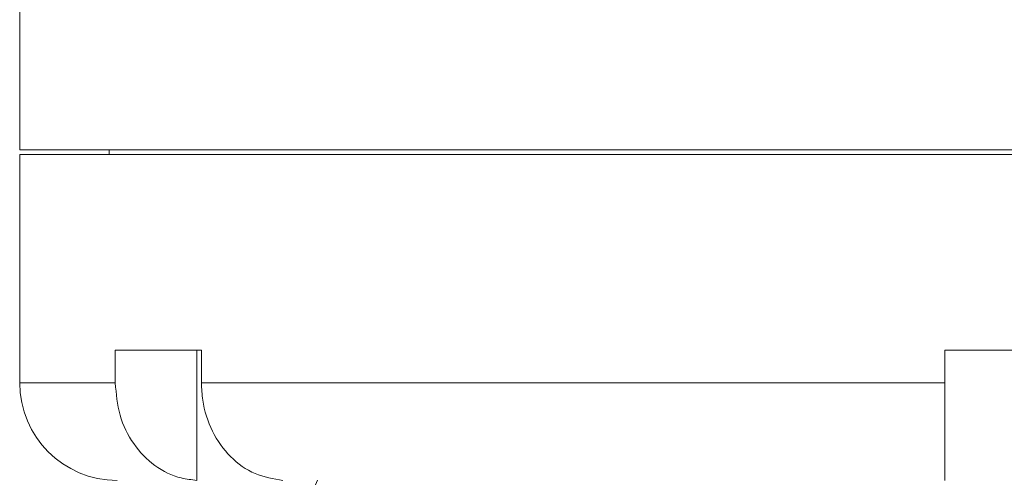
# Model space of a CAD drawing. Header units: inches. Extents: x -4.1 to 22.6, y -10.2 to 17.8.
# Tile 115 of 142: x 18 to 19.9, y 0.3 to 1.2. Entities that reach past the tile are written whole.
import ezdxf

# ---------------------------------------------------------------- set-up
doc = ezdxf.new("R2010")
doc.units = ezdxf.units.IN
doc.header["$MEASUREMENT"] = 0

msp = doc.modelspace()

# ---------------------------------------------------------------- linework, layer by layer
at = {"color": 7, "linetype": 'Continuous', "lineweight": 15}
for p, q in [((18.0287, 3.2069), (18.0287, 0.9259)), ((18.0287, 0.9259), (21.9037, 0.9259)), ((18.2002, 0.9259), (18.2002, 0.9169)), ((18.0287, 0.9169), (18.0287, 0.4789)), ((18.0287, 0.9169), (21.9037, 0.9169)), ((18.3768, 0.5419), (18.2118, 0.5419)), ((18.2118, 0.5419), (18.2118, 0.4789)), ((18.3681, 0.5419), (18.3681, 0.292)), ((18.3768, 0.5419), (18.3768, 0.4789)), ((20.1312, 0.5419), (19.8012, 0.5419)), ((19.8012, 0.5419), (19.8012, 0.4789)), ((18.3768, 0.4789), (19.8012, 0.4789)), ((18.5952, 0.2831), (18.5994, 0.2921))]:
    msp.add_line(p, q, dxfattribs=at)
at = {"color": 8, "linetype": 'Continuous', "lineweight": 15}
msp.add_line((18.0287, 0.4789), (18.2118, 0.4789), dxfattribs=at)
at = {"color": 7, "linetype": 'Continuous', "lineweight": 15}
msp.add_arc((18.2157, 0.4789), 0.187, 180, 270, dxfattribs=at)
for points, knots in [([(18.2118, 0.4789), (18.2136, 0.4579), (18.2172, 0.416), (18.2451, 0.3601), (18.2861, 0.3178), (18.3299, 0.2962), (18.3581, 0.2931), (18.3681, 0.292)], [0, 0, 0, 0, 0.219054, 0.438123, 0.65753, 0.877706, 1, 1, 1, 1]), ([(18.5331, 0.292), (18.5149, 0.2949), (18.4784, 0.3007), (18.4307, 0.3353), (18.3955, 0.3846), (18.3789, 0.4356), (18.3774, 0.4677), (18.3768, 0.4789)], [0, 0, 0, 0, 0.221192, 0.442436, 0.66314, 0.882991, 1, 1, 1, 1]), ([(19.8012, 0.4789), (19.8012, 0.4681), (19.8012, 0.4364), (19.8012, 0.386), (19.8012, 0.3362), (19.8012, 0.3069), (19.8012, 0.2945), (19.8012, 0.2927), (19.8012, 0.292)], [0, 0, 0, 0, 0.113043, 0.331787, 0.55076, 0.77037, 0.907707, 1, 1, 1, 1])]:
    msp.add_open_spline(points, degree=3, knots=knots, dxfattribs=at)

doc.saveas('drawing.dxf')
